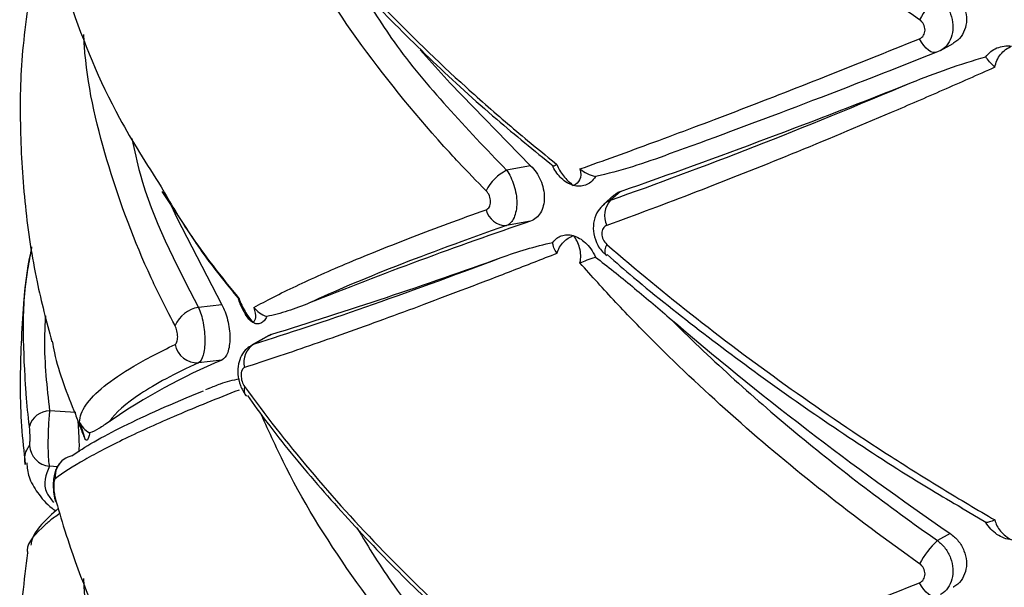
# Paper-space layout '_Dimétrica' of a CAD drawing. Header units: millimetres. Extents: x -479 to -79, y -521 to 177.
# Tile 6 of 20: x -347 to -302, y -285 to -260. Entities that reach past the tile are written whole.
import ezdxf

# ---------------------------------------------------------------- set-up
doc = ezdxf.new("R2010")
doc.units = ezdxf.units.MM

psp = doc.layouts.new('_Dimétrica')

# ---------------------------------------------------------------- linework, layer by layer
at = {"color": 7, "linetype": 'Continuous', "lineweight": 25}
for p, q in [((-305.257, -261.016), (-304.681, -260.693)), ((-305.258, -261.014), (-305.387, -261.078)), ((-323.714, -266.208), (-324.798, -266.411)), ((-340.328, -267.371), (-339.194, -269.078)), ((-319.672, -267.367), (-320.111, -267.755)), ((-319.965, -267.539), (-320.431, -267.95)), ((-323.714, -268.704), (-324.798, -268.907)), ((-320.324, -270.232), (-320.293, -270.252)), ((-337.628, -272.469), (-338.679, -272.592)), ((-335.505, -273.853), (-336.266, -274.28)), ((-335.417, -273.815), (-336.152, -274.227)), ((-335.5, -273.862), (-335.417, -273.815)), ((-336.262, -274.288), (-336.152, -274.227)), ((-337.628, -274.965), (-338.679, -275.087)), ((-338.209, -276.252), (-338.354, -276.31)), ((-346.484, -279.666), (-346.485, -279.624)), ((-303.211, -282.289), (-304.302, -281.641)), ((-304.818, -282.776), (-305.387, -283.095))]:
    psp.add_line(p, q, dxfattribs=at)
at = {"color": 8, "linetype": 'Continuous', "lineweight": 25}
for p, q in [((-344.207, -277.326), (-345.387, -277.251)), ((-345.03, -279.769), (-345.387, -279.747))]:
    psp.add_line(p, q, dxfattribs=at)
at = {"color": 7, "linetype": 'Continuous', "lineweight": 25, "flags": 128}
for points in [[(-305.387, -261.078), (-305.475, -261.11), (-305.574, -261.108), (-305.68, -261.074), (-305.791, -261.007), (-305.902, -260.911), (-306.008, -260.789), (-306.107, -260.644), (-306.195, -260.483)], [(-328.697, -260.979), (-327.338, -262.494), (-323.714, -266.208)], [(-339.914, -267.994), (-339.65, -268.562), (-337.628, -272.469)], [(-345.135, -281.169), (-345.135, -281.29), (-345.124, -281.345)], [(-305.387, -285.591), (-305.475, -285.623), (-305.574, -285.621), (-305.68, -285.587), (-305.791, -285.52), (-305.902, -285.424), (-306.008, -285.302), (-306.107, -285.157), (-306.195, -284.996)]]:
    psp.add_lwpolyline(points, dxfattribs=at)
at = {"color": 8, "linetype": 'Continuous', "lineweight": 25, "flags": 128}
psp.add_lwpolyline([(-320.282, -269.75), (-320.335, -269.877), (-320.367, -269.992), (-320.377, -270.09), (-320.365, -270.168), (-320.331, -270.225), (-320.324, -270.232)], dxfattribs=at)
at = {"color": 7, "linetype": 'Continuous', "lineweight": 25}
for centre, radius, start, end in [((-302.59, -261.583), 4.102, 132.9906, 151.5216), ((-424.006, 31.285), 316.353, 289.25684, 291.79359), ((-323.885, -268.243), 2.047, 116.4845, 153.6545), ((-319.4, -268.444), 0.99, 135.9035, 207.0188), ((-324.803, -267.962), 0.945, 194.0396, 270.2945), ((-258.03, -461.408), 203.591, 108.82192, 111.81132), ((-404.259, -50.737), 233.458, 287.15023, 289.83464), ((-338.439, -273.986), 1.415, 99.7463, 155.9851), ((-221.953, -161.805), 146.631, 229.35307, 235.58889), ((-338.735, -274.074), 1.015, 190.9363, 273.1931), ((-335.684, -275.051), 0.948, 119.5524, 195.3074), ((-326.467, -301.388), 28.683, 112.8979, 124.4447), ((-336.197, -276.315), 0.431, 158.5629, 221.101), ((-345.374, -278.205), 0.954, 90.8141, 164.6875), ((-345.287, -278.744), 1.008, 183.7561, 264.326), ((-344.19, -280.21), 0.946, 102.1169, 124.6362), ((-302.59, -286.096), 4.102, 132.9906, 151.5216)]:
    psp.add_arc(centre, radius, start, end, dxfattribs=at)
at = {"color": 8, "linetype": 'Continuous', "lineweight": 25}
psp.add_arc((-344.175, -280.222), 0.965, 124.9659, 185.3745, dxfattribs=at)
at = {"color": 7, "linetype": 'Continuous', "lineweight": 25}
for points, knots in [([(-306.195, -259.627), (-307.667, -258.588), (-309.102, -257.517), (-311.863, -255.335), (-313.193, -254.223), (-315.751, -251.956), (-316.98, -250.802), (-318.745, -249.037), (-319.318, -248.445), (-320.43, -247.26), (-320.968, -246.667), (-321.491, -246.072)], [0, 0, 0, 0, 0.25, 0.25, 0.5, 0.5, 0.75, 0.75, 0.875, 0.875, 1, 1, 1, 1]), ([(-336.598, -251.645), (-335.694, -252.901), (-334.712, -254.158), (-332.623, -256.639), (-331.514, -257.865), (-329.166, -260.29), (-327.927, -261.487), (-325.967, -263.262), (-325.295, -263.852), (-323.928, -265.013), (-323.234, -265.585), (-322.528, -266.148)], [0, 0, 0, 0, 0.25, 0.25, 0.5, 0.5, 0.75, 0.75, 0.875, 0.875, 1, 1, 1, 1]), ([(-336.471, -252.044), (-336.186, -252.445), (-335.229, -253.788), (-333.349, -256.053), (-330.86, -258.815), (-328.154, -261.508), (-325.444, -263.986), (-323.554, -265.521), (-322.695, -266.218)], [0, 0, 0, 0, 0.081862, 0.274236, 0.465541, 0.655375, 0.843442, 1, 1, 1, 1]), ([(-345.135, -256.656), (-344.999, -257.138), (-344.789, -257.88), (-343.965, -260.356), (-342.74, -263.422), (-341.011, -266.134), (-340.355, -267.163)], [0, 0, 0, 0, 0.136308, 0.2098221, 0.7004503, 1, 1, 1, 1]), ([(-304.818, -258.263), (-304.687, -258.371), (-304.426, -258.585), (-304.17, -259.036), (-304.057, -259.52), (-304.104, -259.994), (-304.306, -260.396), (-304.528, -260.616), (-304.671, -260.685), (-304.682, -260.691)], [0, 0, 0, 0, 0.165499, 0.331041, 0.495498, 0.65868, 0.82158, 0.985357, 1, 1, 1, 1]), ([(-346.374, -259.141), (-346.458, -259.767), (-346.698, -261.559), (-346.742, -264.539), (-346.526, -268.021), (-346.053, -271.23), (-345.526, -273.231), (-345.291, -274.124)], [0, 0, 0, 0, 0.125176, 0.358457, 0.588766, 0.816479, 1, 1, 1, 1]), ([(-306.195, -260.483), (-306.12, -260.453), (-306.058, -260.4), (-305.972, -260.262), (-305.949, -260.179), (-305.949, -260.005), (-305.972, -259.914), (-306.058, -259.752), (-306.12, -259.68), (-306.195, -259.627)], [0, 0, 0, 0, 0.25, 0.25, 0.5, 0.5, 0.75, 0.75, 1, 1, 1, 1]), ([(-321.491, -266.352), (-320.449, -265.984), (-319.339, -265.582), (-316.99, -264.713), (-315.758, -264.249), (-313.195, -263.266), (-311.86, -262.745), (-309.093, -261.652), (-307.664, -261.079), (-306.195, -260.483)], [0, 0, 0, 0, 0.25, 0.25, 0.5, 0.5, 0.75, 0.75, 1, 1, 1, 1]), ([(-302.706, -260.902), (-302.605, -260.86), (-302.498, -260.833), (-302.277, -260.805), (-302.161, -260.806), (-302.047, -260.82)], [0, 0, 0, 0, 0.5, 0.5, 1, 1, 1, 1]), ([(-305.387, -261.078), (-307.63, -261.971), (-309.757, -262.799), (-313.785, -264.332), (-315.685, -265.037), (-317.468, -265.677)], [0, 0, 0, 0, 0.5, 0.5, 1, 1, 1, 1]), ([(-303.211, -261.3), (-303.147, -261.211), (-303.073, -261.133), (-302.904, -261), (-302.808, -260.944), (-302.706, -260.902)], [0, 0, 0, 0, 0.5, 0.5, 1, 1, 1, 1]), ([(-302.801, -261.769), (-302.769, -261.555), (-302.676, -261.356), (-302.41, -261.029), (-302.237, -260.902), (-302.047, -260.82)], [0, 0, 0, 0, 0.5, 0.5, 1, 1, 1, 1]), ([(-306.556, -262.457), (-306.017, -262.242), (-305.47, -262.035), (-304.357, -261.644), (-303.791, -261.46), (-303.211, -261.3)], [0, 0, 0, 0, 0.5, 0.5, 1, 1, 1, 1]), ([(-302.801, -261.769), (-303.587, -262.12), (-304.368, -262.466), (-305.924, -263.146), (-306.7, -263.482), (-309.003, -264.466), (-310.506, -265.094), (-313.436, -266.288), (-314.867, -266.856), (-317.642, -267.925), (-318.987, -268.427), (-320.282, -268.894)], [0, 0, 0, 0, 0.125, 0.125, 0.25, 0.25, 0.5, 0.5, 0.75, 0.75, 1, 1, 1, 1]), ([(-320.111, -267.755), (-318.051, -267.03), (-315.891, -266.226), (-311.374, -264.46), (-309.017, -263.5), (-306.556, -262.457)], [0, 0, 0, 0, 0.5, 0.5, 1, 1, 1, 1]), ([(-317.468, -265.677), (-318.024, -265.886), (-318.578, -266.08), (-319.687, -266.425), (-320.241, -266.577), (-320.798, -266.693)], [0, 0, 0, 0, 0.5, 0.5, 1, 1, 1, 1]), ([(-324.798, -266.411), (-324.729, -266.504), (-324.666, -266.608), (-324.554, -266.837), (-324.505, -266.961), (-324.425, -267.216), (-324.393, -267.351), (-324.352, -267.615), (-324.341, -267.748), (-324.341, -268.131), (-324.384, -268.364), (-324.544, -268.726), (-324.66, -268.852), (-324.798, -268.907)], [0, 0, 0, 0, 0.125, 0.125, 0.25, 0.25, 0.375, 0.375, 0.5, 0.5, 0.75, 0.75, 1, 1, 1, 1]), ([(-323.714, -266.208), (-323.624, -266.295), (-323.541, -266.394), (-323.391, -266.612), (-323.325, -266.732), (-323.216, -266.982), (-323.173, -267.115), (-323.115, -267.38), (-323.1, -267.514), (-323.1, -267.903), (-323.16, -268.141), (-323.378, -268.512), (-323.534, -268.642), (-323.714, -268.704)], [0, 0, 0, 0, 0.125, 0.125, 0.25, 0.25, 0.375, 0.375, 0.5, 0.5, 0.75, 0.75, 1, 1, 1, 1]), ([(-322.528, -266.148), (-322.468, -266.324), (-322.364, -266.502), (-322.107, -266.828), (-321.953, -266.975), (-321.792, -267.095)], [0, 0, 0, 0, 0.5, 0.5, 1, 1, 1, 1]), ([(-321.491, -266.352), (-321.441, -266.541), (-321.452, -266.709), (-321.562, -266.964), (-321.663, -267.051), (-321.792, -267.095)], [0, 0, 0, 0, 0.5, 0.5, 1, 1, 1, 1]), ([(-321.491, -266.352), (-321.392, -266.43), (-321.282, -266.502), (-321.046, -266.621), (-320.924, -266.666), (-320.798, -266.693)], [0, 0, 0, 0, 0.5, 0.5, 1, 1, 1, 1]), ([(-321.792, -267.095), (-321.886, -267.068), (-321.98, -267.027), (-322.162, -266.918), (-322.25, -266.851), (-322.333, -266.772)], [0, 0, 0, 0, 0.5, 0.5, 1, 1, 1, 1]), ([(-320.798, -266.693), (-320.858, -266.796), (-320.929, -266.879), (-321.084, -267.008), (-321.165, -267.054), (-321.247, -267.084)], [0, 0, 0, 0, 0.5, 0.5, 1, 1, 1, 1]), ([(-325.72, -268.191), (-325.659, -268.169), (-325.609, -268.124), (-325.538, -267.997), (-325.519, -267.916), (-325.519, -267.739), (-325.538, -267.645), (-325.609, -267.473), (-325.659, -267.395), (-325.72, -267.335)], [0, 0, 0, 0, 0.25, 0.25, 0.5, 0.5, 0.75, 0.75, 1, 1, 1, 1]), ([(-321.247, -267.084), (-321.332, -267.115), (-321.42, -267.131), (-321.603, -267.135), (-321.698, -267.122), (-321.792, -267.095)], [0, 0, 0, 0, 0.5, 0.5, 1, 1, 1, 1]), ([(-319.953, -267.552), (-319.922, -267.518), (-319.844, -267.43), (-319.737, -267.391), (-319.672, -267.367)], [0, 0, 0, 0, 0.38818, 1, 1, 1, 1]), ([(-336.181, -272.596), (-335.909, -272.444), (-335.614, -272.287), (-334.982, -271.964), (-334.642, -271.798), (-333.564, -271.287), (-332.763, -270.931), (-331.008, -270.193), (-330.05, -269.809), (-327.991, -269.017), (-326.889, -268.609), (-325.72, -268.191)], [0, 0, 0, 0, 0.125, 0.125, 0.25, 0.25, 0.5, 0.5, 0.75, 0.75, 1, 1, 1, 1]), ([(-320.423, -267.965), (-320.513, -268.05), (-320.718, -268.243), (-320.878, -268.669), (-320.911, -269.169), (-320.765, -269.681), (-320.546, -270.053), (-320.354, -270.191), (-320.314, -270.22)], [0, 0, 0, 0, 0.145207, 0.330184, 0.519865, 0.722693, 0.942482, 1, 1, 1, 1]), ([(-324.798, -268.907), (-326.658, -269.554), (-328.326, -270.167), (-331.287, -271.329), (-332.58, -271.878), (-333.675, -272.392)], [0, 0, 0, 0, 0.5, 0.5, 1, 1, 1, 1]), ([(-320.282, -268.894), (-320.349, -268.918), (-320.406, -268.965), (-320.484, -269.096), (-320.506, -269.178), (-320.505, -269.354), (-320.484, -269.448), (-320.405, -269.617), (-320.349, -269.692), (-320.282, -269.75)], [0, 0, 0, 0, 0.25, 0.25, 0.5, 0.5, 0.75, 0.75, 1, 1, 1, 1]), ([(-339.033, -269.321), (-338.898, -269.527), (-338.25, -270.519), (-337.466, -271.475), (-336.845, -272.232)], [0, 0, 0, 0, 0.207514, 1, 1, 1, 1]), ([(-325.045, -270.346), (-324.673, -270.213), (-324.295, -270.087), (-323.52, -269.856), (-323.124, -269.75), (-322.717, -269.666)], [0, 0, 0, 0, 0.5, 0.5, 1, 1, 1, 1]), ([(-322.528, -270.158), (-322.468, -269.96), (-322.364, -269.787), (-322.106, -269.513), (-321.953, -269.415), (-321.792, -269.358)], [0, 0, 0, 0, 0.5, 0.5, 1, 1, 1, 1]), ([(-322.333, -269.367), (-322.249, -269.337), (-322.162, -269.321), (-321.981, -269.318), (-321.886, -269.331), (-321.792, -269.358)], [0, 0, 0, 0, 0.5, 0.5, 1, 1, 1, 1]), ([(-321.491, -270.585), (-321.441, -270.361), (-321.452, -270.125), (-321.562, -269.699), (-321.663, -269.508), (-321.792, -269.358)], [0, 0, 0, 0, 0.5, 0.5, 1, 1, 1, 1]), ([(-321.792, -269.358), (-321.698, -269.385), (-321.604, -269.426), (-321.42, -269.534), (-321.332, -269.6), (-321.247, -269.679)], [0, 0, 0, 0, 0.5, 0.5, 1, 1, 1, 1]), ([(-346.193, -269.866), (-346.257, -270.205), (-346.541, -271.71), (-346.702, -274.418), (-346.739, -277.358), (-346.545, -279.094), (-346.481, -279.666)], [0, 0, 0, 0, 0.105477, 0.467532, 0.824583, 1, 1, 1, 1]), ([(-346.294, -277.953), (-346.348, -277.467), (-346.432, -276.718), (-346.576, -274.205), (-346.648, -272.001), (-346.218, -270.081), (-346.184, -269.928)], [0, 0, 0, 0, 0.183508, 0.282478, 0.942999, 1, 1, 1, 1]), ([(-321.247, -269.679), (-321.165, -269.756), (-321.084, -269.846), (-320.929, -270.061), (-320.858, -270.184), (-320.798, -270.321)], [0, 0, 0, 0, 0.5, 0.5, 1, 1, 1, 1]), ([(-320.282, -269.75), (-318.983, -270.878), (-317.632, -271.993), (-314.86, -274.168), (-313.436, -275.231), (-310.515, -277.307), (-309.017, -278.321), (-306.713, -279.802), (-305.934, -280.291), (-304.373, -281.244), (-303.589, -281.711), (-302.801, -282.168)], [0, 0, 0, 0, 0.25, 0.25, 0.5, 0.5, 0.75, 0.75, 0.875, 0.875, 1, 1, 1, 1]), ([(-322.528, -270.158), (-323.231, -270.435), (-323.923, -270.705), (-325.284, -271.234), (-325.954, -271.491), (-327.915, -272.238), (-329.158, -272.702), (-331.516, -273.564), (-332.633, -273.962), (-334.721, -274.685), (-335.697, -275.012), (-336.598, -275.302)], [0, 0, 0, 0, 0.125, 0.125, 0.25, 0.25, 0.5, 0.5, 0.75, 0.75, 1, 1, 1, 1]), ([(-336.152, -274.227), (-334.663, -273.766), (-332.993, -273.212), (-329.295, -271.92), (-327.267, -271.183), (-325.045, -270.346)], [0, 0, 0, 0, 0.5, 0.5, 1, 1, 1, 1]), ([(-320.798, -270.321), (-320.241, -270.744), (-319.687, -271.192), (-318.578, -272.11), (-318.024, -272.581), (-317.468, -273.06)], [0, 0, 0, 0, 0.5, 0.5, 1, 1, 1, 1]), ([(-320.264, -270.215), (-319.872, -270.557), (-318.487, -271.764), (-315.934, -273.776), (-312.633, -276.234), (-309.197, -278.585), (-306.411, -280.386), (-304.747, -281.357), (-304.291, -281.622)], [0, 0, 0, 0, 0.0831067, 0.2936719, 0.5038422, 0.713215, 0.9214496, 1, 1, 1, 1]), ([(-306.195, -284.14), (-307.667, -283.101), (-309.102, -282.03), (-311.863, -279.849), (-313.193, -278.736), (-315.751, -276.469), (-316.98, -275.315), (-318.745, -273.55), (-319.318, -272.958), (-320.43, -271.773), (-320.968, -271.18), (-321.491, -270.585)], [0, 0, 0, 0, 0.25, 0.25, 0.5, 0.5, 0.75, 0.75, 0.875, 0.875, 1, 1, 1, 1]), ([(-336.847, -272.2), (-336.848, -272.2), (-336.88, -272.224), (-336.882, -272.239), (-336.883, -272.254)], [0, 0, 0, 0, 0.019371, 1, 1, 1, 1]), ([(-336.879, -272.252), (-336.817, -272.416), (-336.724, -272.66), (-336.575, -272.871), (-336.526, -272.939)], [0, 0, 0, 0, 0.674912, 1, 1, 1, 1]), ([(-336.847, -272.2), (-336.785, -272.386), (-336.69, -272.585), (-336.472, -272.955), (-336.349, -273.127), (-336.225, -273.27)], [0, 0, 0, 0, 0.5, 0.5, 1, 1, 1, 1]), ([(-338.679, -272.592), (-338.635, -272.689), (-338.595, -272.798), (-338.523, -273.034), (-338.492, -273.161), (-338.441, -273.422), (-338.421, -273.558), (-338.395, -273.825), (-338.388, -273.958), (-338.388, -274.34), (-338.415, -274.571), (-338.517, -274.922), (-338.591, -275.041), (-338.679, -275.087)], [0, 0, 0, 0, 0.125, 0.125, 0.25, 0.25, 0.375, 0.375, 0.5, 0.5, 0.75, 0.75, 1, 1, 1, 1]), ([(-337.628, -272.469), (-337.574, -272.565), (-337.524, -272.672), (-337.434, -272.905), (-337.395, -273.032), (-337.331, -273.29), (-337.306, -273.426), (-337.272, -273.693), (-337.263, -273.827), (-337.263, -274.21), (-337.298, -274.441), (-337.427, -274.795), (-337.519, -274.916), (-337.628, -274.965)], [0, 0, 0, 0, 0.125, 0.125, 0.25, 0.25, 0.375, 0.375, 0.5, 0.5, 0.75, 0.75, 1, 1, 1, 1]), ([(-336.181, -272.596), (-336.127, -272.777), (-336.106, -272.931), (-336.124, -273.162), (-336.163, -273.237), (-336.225, -273.27)], [0, 0, 0, 0, 0.5, 0.5, 1, 1, 1, 1]), ([(-333.675, -272.392), (-334.003, -272.525), (-334.328, -272.646), (-334.97, -272.854), (-335.288, -272.942), (-335.604, -273)], [0, 0, 0, 0, 0.5, 0.5, 1, 1, 1, 1]), ([(-336.225, -273.27), (-336.284, -273.234), (-336.344, -273.184), (-336.46, -273.059), (-336.515, -272.984), (-336.567, -272.897)], [0, 0, 0, 0, 0.5, 0.5, 1, 1, 1, 1]), ([(-335.604, -273), (-335.638, -273.078), (-335.679, -273.142), (-335.77, -273.246), (-335.821, -273.284), (-335.876, -273.308)], [0, 0, 0, 0, 0.5, 0.5, 1, 1, 1, 1]), ([(-317.468, -273.06), (-315.685, -274.84), (-313.785, -276.565), (-309.757, -279.91), (-307.63, -281.53), (-305.387, -283.095)], [0, 0, 0, 0, 0.5, 0.5, 1, 1, 1, 1]), ([(-339.732, -274.267), (-339.696, -274.25), (-339.666, -274.208), (-339.625, -274.086), (-339.614, -274.007), (-339.614, -273.832), (-339.625, -273.737), (-339.666, -273.56), (-339.696, -273.477), (-339.732, -273.41)], [0, 0, 0, 0, 0.25, 0.25, 0.5, 0.5, 0.75, 0.75, 1, 1, 1, 1]), ([(-335.876, -273.308), (-335.931, -273.331), (-335.987, -273.339), (-336.104, -273.327), (-336.165, -273.305), (-336.225, -273.27)], [0, 0, 0, 0, 0.5, 0.5, 1, 1, 1, 1]), ([(-345.27, -274.118), (-345.238, -274.29), (-345.037, -275.391), (-344.596, -276.483), (-344.224, -277.405)], [0, 0, 0, 0, 0.15581, 1, 1, 1, 1]), ([(-344.037, -277.757), (-344.028, -277.517), (-343.932, -277.261), (-343.561, -276.723), (-343.286, -276.441), (-342.565, -275.856), (-342.117, -275.552), (-341.05, -274.924), (-340.432, -274.599), (-339.732, -274.267)], [0, 0, 0, 0, 0.25, 0.25, 0.5, 0.5, 0.75, 0.75, 1, 1, 1, 1]), ([(-336.258, -274.295), (-336.345, -274.345), (-336.545, -274.459), (-336.756, -274.764), (-336.896, -275.153), (-336.92, -275.616), (-336.82, -276.122), (-336.641, -276.409), (-336.552, -276.552)], [0, 0, 0, 0, 0.116459, 0.268374, 0.425268, 0.60357, 0.803165, 1, 1, 1, 1]), ([(-338.679, -275.087), (-339.749, -275.578), (-340.615, -276.044), (-341.953, -276.926), (-342.424, -277.342), (-342.691, -277.733)], [0, 0, 0, 0, 0.5, 0.5, 1, 1, 1, 1]), ([(-336.598, -275.302), (-336.644, -275.317), (-336.685, -275.354), (-336.743, -275.474), (-336.759, -275.555), (-336.759, -275.736), (-336.742, -275.835), (-336.685, -276.013), (-336.644, -276.094), (-336.598, -276.158)], [0, 0, 0, 0, 0.25, 0.25, 0.5, 0.5, 0.75, 0.75, 1, 1, 1, 1]), ([(-338.21, -276.249), (-338.037, -276.172), (-337.604, -275.98), (-337.118, -275.866), (-336.826, -275.798)], [0, 0, 0, 0, 0.400223, 1, 1, 1, 1]), ([(-336.847, -276.314), (-337.348, -276.509), (-337.831, -276.701), (-338.763, -277.08), (-339.212, -277.267), (-340.498, -277.816), (-341.275, -278.168), (-342.663, -278.837), (-343.276, -279.157), (-344.333, -279.761), (-344.777, -280.046), (-345.135, -280.313)], [0, 0, 0, 0, 0.125, 0.125, 0.25, 0.25, 0.5, 0.5, 0.75, 0.75, 1, 1, 1, 1]), ([(-336.598, -276.158), (-335.694, -277.414), (-334.712, -278.671), (-332.623, -281.152), (-331.514, -282.378), (-329.166, -284.803), (-327.927, -286), (-325.967, -287.775), (-325.295, -288.365), (-323.928, -289.526), (-323.234, -290.098), (-322.528, -290.661)], [0, 0, 0, 0, 0.25, 0.25, 0.5, 0.5, 0.75, 0.75, 0.875, 0.875, 1, 1, 1, 1]), ([(-344.388, -279.285), (-343.819, -278.879), (-343.039, -278.432), (-341.065, -277.454), (-339.871, -276.924), (-338.458, -276.351)], [0, 0, 0, 0, 0.5, 0.5, 1, 1, 1, 1]), ([(-336.471, -276.557), (-336.186, -276.958), (-335.229, -278.301), (-333.349, -280.566), (-330.86, -283.329), (-328.154, -286.021), (-325.444, -288.499), (-323.554, -290.034), (-322.695, -290.731)], [0, 0, 0, 0, 0.081862, 0.274236, 0.465541, 0.655375, 0.843442, 1, 1, 1, 1]), ([(-345.387, -277.251), (-345.398, -277.352), (-345.407, -277.462), (-345.425, -277.702), (-345.432, -277.832), (-345.445, -278.095), (-345.449, -278.233), (-345.456, -278.501), (-345.458, -278.636), (-345.458, -279.018), (-345.451, -279.247), (-345.426, -279.592), (-345.408, -279.706), (-345.387, -279.747)], [0, 0, 0, 0, 0.125, 0.125, 0.25, 0.25, 0.375, 0.375, 0.5, 0.5, 0.75, 0.75, 1, 1, 1, 1]), ([(-344.224, -277.405), (-344.156, -277.596), (-344.082, -277.796), (-343.936, -278.171), (-343.865, -278.345), (-343.802, -278.493)], [0, 0, 0, 0, 0.5, 0.5, 1, 1, 1, 1]), ([(-346.294, -278.81), (-346.285, -278.796), (-346.278, -278.758), (-346.268, -278.641), (-346.265, -278.562), (-346.265, -278.386), (-346.268, -278.288), (-346.278, -278.107), (-346.285, -278.022), (-346.294, -277.953)], [0, 0, 0, 0, 0.25, 0.25, 0.5, 0.5, 0.75, 0.75, 1, 1, 1, 1]), ([(-344.123, -277.681), (-344.12, -277.706), (-344.099, -277.874), (-344.073, -278.258), (-344.055, -278.732), (-344.062, -278.99), (-344.065, -279.099)], [0, 0, 0, 0, 0.06363, 0.414017, 0.751438, 1, 1, 1, 1]), ([(-344.037, -277.757), (-343.967, -277.961), (-343.909, -278.134), (-343.828, -278.386), (-343.806, -278.464), (-343.802, -278.493)], [0, 0, 0, 0, 0.5, 0.5, 1, 1, 1, 1]), ([(-344.037, -277.757), (-343.998, -277.852), (-343.94, -277.945), (-343.785, -278.111), (-343.691, -278.183), (-343.581, -278.237)], [0, 0, 0, 0, 0.5, 0.5, 1, 1, 1, 1]), ([(-342.691, -277.733), (-342.857, -277.855), (-343.015, -277.963), (-343.312, -278.138), (-343.451, -278.206), (-343.581, -278.237)], [0, 0, 0, 0, 0.5, 0.5, 1, 1, 1, 1]), ([(-343.683, -278.562), (-343.702, -278.58), (-343.722, -278.583), (-343.762, -278.56), (-343.782, -278.533), (-343.802, -278.493)], [0, 0, 0, 0, 0.5, 0.5, 1, 1, 1, 1]), ([(-343.581, -278.237), (-343.595, -278.332), (-343.611, -278.404), (-343.647, -278.511), (-343.665, -278.544), (-343.683, -278.562)], [0, 0, 0, 0, 0.5, 0.5, 1, 1, 1, 1]), ([(-346.417, -279.598), (-346.395, -279.81), (-346.343, -280.299), (-345.915, -280.98), (-345.517, -281.47), (-345.166, -281.726), (-345.112, -281.765)], [0, 0, 0, 0, 0.246137, 0.567592, 0.933088, 1, 1, 1, 1]), ([(-344.866, -279.56), (-344.901, -279.592), (-344.998, -279.683), (-345.1, -279.875), (-345.184, -280.126), (-345.223, -280.42), (-345.218, -280.799), (-345.183, -281.129), (-345.132, -281.295), (-345.117, -281.343)], [0, 0, 0, 0, 0.072855, 0.20409, 0.334113, 0.505879, 0.706946, 0.914237, 1, 1, 1, 1]), ([(-345.135, -280.313), (-345.154, -280.326), (-345.169, -280.365), (-345.191, -280.483), (-345.197, -280.562), (-345.197, -280.738), (-345.191, -280.836), (-345.169, -281.016), (-345.154, -281.101), (-345.135, -281.169)], [0, 0, 0, 0, 0.25, 0.25, 0.5, 0.5, 0.75, 0.75, 1, 1, 1, 1]), ([(-345.135, -281.169), (-344.999, -281.651), (-344.789, -282.393), (-343.965, -284.869), (-342.74, -287.935), (-341.011, -290.648), (-340.355, -291.676)], [0, 0, 0, 0, 0.136308, 0.209822, 0.70045, 1, 1, 1, 1]), ([(-344.925, -281.885), (-345.009, -281.94), (-345.262, -282.105), (-345.919, -282.676), (-346.456, -283.245), (-346.381, -283.632), (-346.371, -283.683)], [0, 0, 0, 0, 0.081715, 0.245109, 0.900356, 1, 1, 1, 1]), ([(-344.996, -281.654), (-345.261, -281.891), (-345.749, -282.329), (-346.146, -282.876), (-346.217, -283.231), (-346.232, -283.306)], [0, 0, 0, 0, 0.481847, 0.890531, 1, 1, 1, 1]), ([(-302.706, -282.82), (-302.808, -282.751), (-302.902, -282.672), (-303.071, -282.494), (-303.147, -282.395), (-303.211, -282.289)], [0, 0, 0, 0, 0.5, 0.5, 1, 1, 1, 1]), ([(-302.801, -282.168), (-302.769, -282.342), (-302.676, -282.518), (-302.41, -282.83), (-302.237, -282.966), (-302.047, -283.07)], [0, 0, 0, 0, 0.5, 0.5, 1, 1, 1, 1]), ([(-304.818, -282.776), (-304.687, -282.884), (-304.426, -283.098), (-304.17, -283.549), (-304.057, -284.033), (-304.104, -284.507), (-304.306, -284.909), (-304.528, -285.129), (-304.671, -285.198), (-304.682, -285.204)], [0, 0, 0, 0, 0.165499, 0.331041, 0.495498, 0.65868, 0.82158, 0.985357, 1, 1, 1, 1]), ([(-302.047, -283.07), (-302.161, -283.056), (-302.276, -283.027), (-302.498, -282.943), (-302.605, -282.888), (-302.706, -282.82)], [0, 0, 0, 0, 0.5, 0.5, 1, 1, 1, 1]), ([(-346.374, -283.654), (-346.458, -284.28), (-346.698, -286.072), (-346.742, -289.052), (-346.526, -292.535), (-346.053, -295.743), (-345.526, -297.744), (-345.291, -298.637)], [0, 0, 0, 0, 0.125176, 0.358457, 0.588766, 0.816479, 1, 1, 1, 1]), ([(-306.195, -284.996), (-306.12, -284.966), (-306.058, -284.913), (-305.972, -284.775), (-305.949, -284.692), (-305.949, -284.518), (-305.972, -284.427), (-306.058, -284.265), (-306.12, -284.193), (-306.195, -284.14)], [0, 0, 0, 0, 0.25, 0.25, 0.5, 0.5, 0.75, 0.75, 1, 1, 1, 1]), ([(-321.491, -290.865), (-320.449, -290.497), (-319.339, -290.095), (-316.99, -289.226), (-315.758, -288.762), (-313.195, -287.779), (-311.86, -287.258), (-309.093, -286.165), (-307.664, -285.592), (-306.195, -284.996)], [0, 0, 0, 0, 0.25, 0.25, 0.5, 0.5, 0.75, 0.75, 1, 1, 1, 1])]:
    psp.add_open_spline(points, degree=3, knots=knots, dxfattribs=at)
at = {"color": 8, "linetype": 'Continuous', "lineweight": 25}
for points, knots in [([(-325.72, -267.335), (-326.14, -266.906), (-326.786, -266.245), (-328.851, -264.001), (-331.684, -260.476), (-334.328, -256.271), (-335.486, -253.709), (-335.85, -252.903)], [0, 0, 0, 0, 0.09539, 0.146835, 0.490182, 0.839609, 1, 1, 1, 1]), ([(-331.539, -258.014), (-331.007, -258.892), (-329.855, -260.792), (-327.513, -263.585), (-325.705, -265.467), (-324.798, -266.411)], [0, 0, 0, 0, 0.2997664, 0.6487501, 1, 1, 1, 1]), ([(-305.387, -258.582), (-305.263, -258.693), (-305.015, -258.916), (-304.774, -259.374), (-304.667, -259.861), (-304.711, -260.334), (-304.902, -260.731), (-305.112, -260.944), (-305.247, -261.009), (-305.258, -261.014)], [0, 0, 0, 0, 0.164855, 0.330053, 0.494743, 0.65878, 0.822524, 0.986436, 1, 1, 1, 1]), ([(-339.732, -273.41), (-339.981, -272.935), (-340.356, -272.221), (-341.48, -269.854), (-342.816, -266.244), (-343.713, -262.556), (-343.83, -260.578), (-343.846, -260.3)], [0, 0, 0, 0, 0.111045, 0.166917, 0.548677, 0.936429, 1, 1, 1, 1]), ([(-341.675, -264.987), (-341.563, -265.517), (-341.021, -268.086), (-339.715, -270.598), (-338.679, -272.592)], [0, 0, 0, 0, 0.206214, 1, 1, 1, 1]), ([(-340.355, -267.163), (-339.956, -267.856), (-338.963, -269.576), (-337.639, -271.219), (-336.847, -272.2)], [0, 0, 0, 0, 0.402799, 1, 1, 1, 1]), ([(-320.421, -267.966), (-320.385, -267.927), (-320.299, -267.833), (-320.181, -267.784), (-320.111, -267.755)], [0, 0, 0, 0, 0.4139679, 1, 1, 1, 1]), ([(-345.573, -272.977), (-345.591, -273.335), (-345.666, -274.769), (-345.507, -276.187), (-345.387, -277.251)], [0, 0, 0, 0, 0.249211, 1, 1, 1, 1]), ([(-325.72, -291.848), (-326.14, -291.419), (-326.786, -290.758), (-328.851, -288.514), (-331.684, -284.989), (-334.328, -280.784), (-335.486, -278.222), (-335.85, -277.416)], [0, 0, 0, 0, 0.09539, 0.146835, 0.490182, 0.839609, 1, 1, 1, 1]), ([(-346.485, -279.624), (-346.498, -279.497), (-346.523, -279.271), (-346.41, -279.004), (-346.324, -278.86), (-346.294, -278.81)], [0, 0, 0, 0, 0.451611, 0.807865, 1, 1, 1, 1]), ([(-345.387, -279.747), (-345.553, -280.138), (-345.773, -280.659), (-345.323, -281.233), (-345.211, -281.376)], [0, 0, 0, 0, 0.751832, 1, 1, 1, 1]), ([(-331.539, -282.527), (-331.007, -283.405), (-329.855, -285.305), (-327.513, -288.098), (-325.705, -289.98), (-324.798, -290.924)], [0, 0, 0, 0, 0.2997664, 0.6487501, 1, 1, 1, 1]), ([(-305.387, -283.095), (-305.263, -283.206), (-305.015, -283.429), (-304.774, -283.887), (-304.667, -284.374), (-304.711, -284.847), (-304.902, -285.244), (-305.112, -285.457), (-305.247, -285.522), (-305.258, -285.527)], [0, 0, 0, 0, 0.164855, 0.330053, 0.494743, 0.65878, 0.822524, 0.986436, 1, 1, 1, 1]), ([(-339.732, -297.923), (-339.981, -297.448), (-340.356, -296.734), (-341.48, -294.367), (-342.816, -290.757), (-343.713, -287.069), (-343.83, -285.091), (-343.846, -284.813)], [0, 0, 0, 0, 0.111045, 0.166917, 0.548677, 0.936429, 1, 1, 1, 1])]:
    psp.add_open_spline(points, degree=3, knots=knots, dxfattribs=at)
at = {"color": 7, "linetype": 'Continuous', "lineweight": 25}
for points in [[(-302.801, -261.769), (-302.983, -261.615), (-303.129, -261.443), (-303.211, -261.3)], [(-322.528, -266.148), (-322.648, -266.211), (-322.716, -266.252), (-322.717, -266.245)], [(-322.333, -266.772), (-322.471, -266.64), (-322.607, -266.465), (-322.717, -266.245)], [(-322.717, -269.666), (-322.606, -269.511), (-322.471, -269.417), (-322.333, -269.367)], [(-322.528, -270.158), (-322.648, -269.989), (-322.716, -269.81), (-322.717, -269.666)], [(-321.491, -270.585), (-321.293, -270.504), (-321.05, -270.402), (-320.798, -270.321)], [(-336.181, -272.596), (-336.041, -272.766), (-335.84, -272.917), (-335.604, -273)], [(-302.801, -282.168), (-302.983, -282.246), (-303.129, -282.298), (-303.211, -282.289)]]:
    psp.add_open_spline(points, degree=3, dxfattribs=at)

doc.saveas('drawing.dxf')
